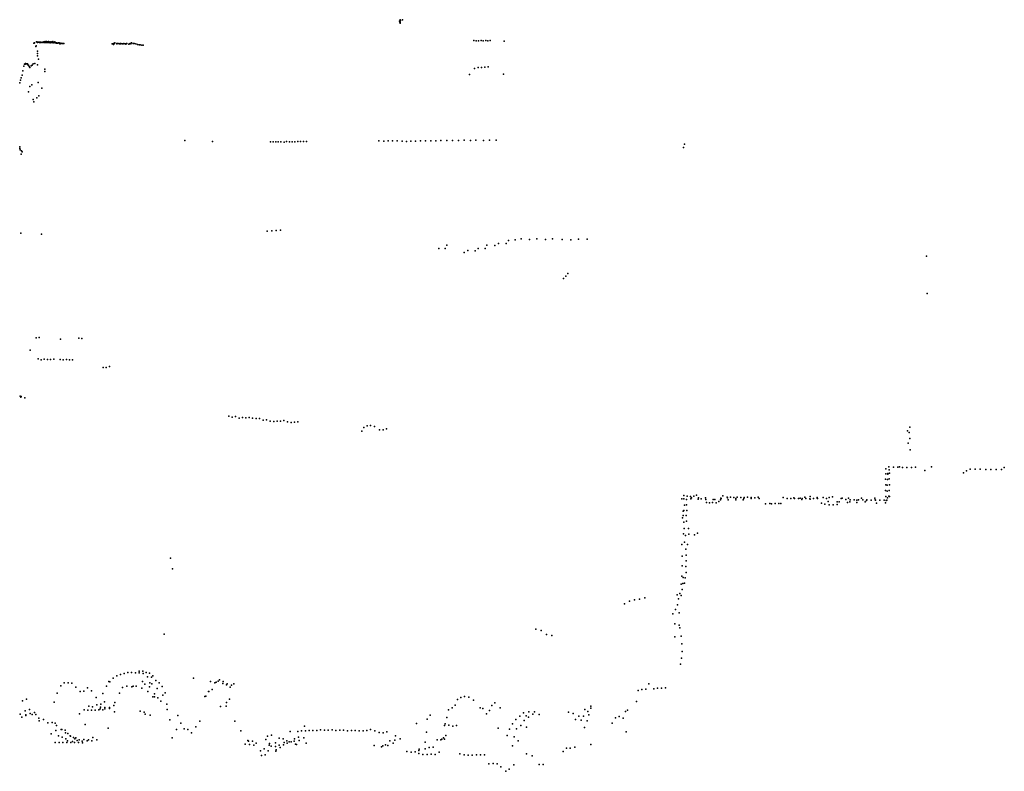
# Model space of a CAD drawing. Header units: millimetres. Extents: x -28060 to 102568, y -43892 to 51757.
# Tile 3 of 25: x 547 to 36821, y -43559 to -15859. Entities that reach past the tile are written whole.
import ezdxf

# ---------------------------------------------------------------- set-up
doc = ezdxf.new("R2010")
doc.units = ezdxf.units.MM
doc.layers.add('P', color=9, linetype='Continuous')

msp = doc.modelspace()

# ---------------------------------------------------------------- linework, layer by layer
at = {"layer": 'P'}
for p in [(14540, -15916), (14556, -15949), (14559, -15953), (14568, -15859), (14574, -15886), (14652, -15865), (14567, -15990), (1166, -16677), (1184, -16680), (1440, -16676), (1459, -16677), (1487, -16666), (1535, -16668), (1563, -16673), (1613, -16664), (1632, -16675), (1696, -16672), (1703, -16673), (1771, -16670), (1774, -16664), (1845, -16674), (17282, -16628), (17369, -16635), (17455, -16633), (17543, -16626), (17627, -16635), (17714, -16630), (17799, -16636), (17885, -16632), (18399, -16645), (1063, -16723), (1081, -16723), (1098, -16712), (1144, -16844), (1160, -16817), (1197, -17024), (1202, -16698), (1219, -16691), (1236, -16689), (1255, -16692), (1273, -16694), (1289, -16691), (1308, -16696), (1325, -16692), (1361, -16695), (1378, -16696), (1397, -16693), (1433, -16700), (1450, -16697), (1469, -16701), (1504, -16697), (1523, -16701), (1559, -16700), (1578, -16703), (1596, -16699), (1633, -16700), (1650, -16700), (1670, -16707), (1687, -16699), (1706, -16700), (1724, -16700), (1744, -16702), (1783, -16708), (1799, -16702), (1818, -16704), (1857, -16709), (1877, -16709), (1900, -16720), (1918, -16716), (1939, -16722), (1957, -16720), (1973, -16710), (1996, -16718), (2024, -16743), (2044, -16746), (2057, -16728), (2099, -16735), (2119, -16735), (2141, -16740), (2161, -16739), (2179, -16734), (3955, -16749), (4007, -16738), (4007, -16772), (4043, -16740), (4054, -16718), (4120, -16752), (4121, -16737), (4142, -16739), (4178, -16741), (4221, -16750), (4242, -16752), (4253, -16732), (4258, -16752), (4279, -16738), (4321, -16746), (4356, -16744), (4389, -16742), (4438, -16753), (4457, -16761), (4473, -16751), (4483, -16739), (4496, -16739), (4562, -16764), (4588, -16752), (4615, -16742), (4645, -16733), (4646, -16747), (4666, -16717), (4723, -16733), (4764, -16733), (4820, -16748), (4886, -16769), (4943, -16781), (4990, -16784), (5042, -16792), (5094, -16799), (1198, -17102), (1204, -17191), (1237, -17314), (666, -17747), (696, -17574), (721, -17500), (743, -17494), (765, -17477), (786, -17485), (808, -17485), (829, -17484), (850, -17521), (872, -17541), (894, -17588), (917, -17624), (973, -17565), (1010, -17529), (1041, -17483), (1100, -17474), (1205, -17522), (1468, -17767), (1469, -17684), (17307, -17652), (17435, -17616), (17560, -17615), (17686, -17610), (17812, -17601), (577, -18093), (607, -17997), (636, -17899), (17124, -17883), (18371, -17869), (547, -18184), (918, -18321), (991, -18261), (1233, -18173), (1365, -18378), (872, -18516), (1042, -18803), (1183, -18744), (1252, -18666), (1074, -18885), (6632, -20311), (16061, -20307), (16488, -20310), (16707, -20310), (16919, -20305), (17149, -20306), (17353, -20293), (17632, -20310), (17858, -20302), (18103, -20299), (554, -20541), (555, -20601), (563, -20657), (7649, -20344), (9792, -20361), (9889, -20362), (9978, -20358), (10075, -20357), (10171, -20355), (10291, -20369), (10371, -20353), (10485, -20361), (10583, -20357), (10689, -20355), (10792, -20352), (10895, -20349), (11001, -20344), (11115, -20345), (13775, -20323), (13968, -20331), (14123, -20327), (14282, -20324), (14450, -20322), (14636, -20335), (14792, -20343), (14960, -20336), (15132, -20331), (15312, -20327), (15497, -20324), (15690, -20323), (15882, -20319), (16288, -20316), (24998, -20574), (25042, -20451), (606, -20814), (609, -20687), (641, -20726), (594, -23731), (1351, -23759), (9669, -23654), (9832, -23641), (9995, -23625), (10157, -23619), (20177, -23933), (15986, -24289), (16224, -24293), (16278, -24169), (17440, -24290), (17690, -24287), (17761, -24166), (18052, -24186), (18189, -24105), (18470, -24112), (18558, -23998), (18795, -23974), (19019, -23941), (19330, -23957), (19594, -23941), (19915, -23956), (20533, -23962), (20857, -23968), (21132, -23945), (21451, -23943), (16917, -24439), (17060, -24369), (17329, -24383), (33955, -24572), (20664, -25309), (20744, -25219), (20586, -25400), (33981, -25952), (1157, -27580), (1262, -27569), (2054, -27629), (2729, -27599), (2839, -27613), (934, -28039), (1222, -28357), (1332, -28390), (1453, -28374), (1569, -28384), (1685, -28386), (1806, -28366), (2036, -28384), (2150, -28394), (2267, -28386), (2381, -28397), (2498, -28391), (3856, -28643), (3621, -28678), (3737, -28673), (560, -29731), (605, -29741), (594, -29766), (740, -29794), (8252, -30466), (8380, -30510), (8501, -30489), (8630, -30543), (8753, -30525), (8878, -30534), (9000, -30518), (9128, -30540), (9257, -30559), (9381, -30556), (9516, -30616), (9640, -30605), (9775, -30658), (9904, -30671), (10027, -30651), (10154, -30651), (10277, -30630), (10414, -30675), (10548, -30708), (10674, -30697), (10798, -30674), (13475, -30812), (13150, -31027), (13227, -30893), (13344, -30833), (13622, -30848), (13800, -30971), (13938, -30971), (14061, -30933), (33258, -31011), (33310, -31068), (33345, -30879), (33278, -31468), (33336, -31289), (33354, -31717), (32454, -32599), (32461, -32406), (32525, -32578), (32535, -32602), (32568, -32341), (32580, -32444), (32594, -32576), (32736, -32350), (32900, -32355), (32961, -32342), (33066, -32359), (33232, -32363), (33401, -32366), (33553, -32349), (33887, -32479), (34135, -32342), (35319, -32560), (35429, -32482), (35560, -32425), (35743, -32420), (35936, -32425), (36136, -32434), (36327, -32431), (36527, -32437), (36718, -32433), (36821, -32368), (32444, -32790), (32451, -33005), (32521, -32799), (32584, -32783), (32593, -33002), (32450, -33214), (32501, -33239), (32508, -33017), (32580, -33211), (24938, -33513), (25011, -33513), (25014, -33400), (25112, -33536), (25113, -33734), (25139, -33420), (25259, -33426), (25278, -33522), (25295, -33479), (25377, -33424), (25482, -33387), (25546, -33529), (25550, -33477), (25648, -33520), (25818, -33483), (25820, -33538), (25853, -33647), (25961, -33668), (26074, -33649), (26090, -33542), (26157, -33538), (26206, -33670), (26304, -33613), (26365, -33548), (26376, -33497), (26391, -33511), (26457, -33404), (26605, -33452), (26618, -33478), (26645, -33551), (26732, -33459), (26858, -33462), (26930, -33558), (26931, -33503), (26983, -33458), (27113, -33467), (27205, -33555), (27221, -33510), (27240, -33466), (27365, -33461), (27496, -33467), (27500, -33505), (27630, -33476), (27751, -33458), (27788, -33504), (28022, -33697), (28186, -33684), (28250, -33696), (28385, -33694), (28520, -33695), (28593, -33684), (28672, -33466), (28818, -33500), (28952, -33499), (29072, -33475), (29095, -33506), (29234, -33509), (29298, -33488), (29357, -33542), (29371, -33506), (29476, -33456), (29513, -33509), (29660, -33519), (29664, -33535), (29669, -33437), (29791, -33501), (29924, -33495), (29929, -33472), (29938, -33509), (30086, -33676), (30148, -33471), (30213, -33716), (30276, -33511), (30330, -33619), (30371, -33471), (30493, -33438), (30658, -33725), (30667, -33626), (30742, -33627), (30811, -33508), (30853, -33493), (30981, -33538), (31044, -33654), (31078, -33488), (31125, -33623), (31140, -33550), (31295, -33555), (31383, -33654), (31385, -33570), (31448, -33558), (31556, -33491), (31604, -33559), (31692, -33631), (31743, -33576), (31760, -33559), (31919, -33566), (32052, -33498), (32067, -33555), (32077, -33567), (32112, -33676), (32239, -33571), (32396, -33568), (32444, -33662), (32458, -33435), (32469, -33580), (32488, -33563), (32519, -33479), (32568, -33417), (32590, -33433), (24989, -33967), (25019, -33946), (25041, -33750), (25121, -33941), (30373, -33742), (30517, -33737), (24960, -34220), (24991, -34137), (25019, -34381), (25106, -34131), (25109, -34337), (25001, -34808), (25029, -34609), (25192, -34610), (25515, -34781), (25033, -35112), (25070, -34868), (25202, -34825), (25407, -34844), (24938, -35200), (25091, -35366), (25147, -35201), (6109, -35708), (24959, -35632), (25099, -35802), (25102, -35589), (6180, -36096), (24951, -35988), (25089, -36012), (25095, -36237), (24946, -36366), (24992, -36413), (25038, -36631), (25058, -36425), (24913, -36667), (24959, -36862), (24982, -36641), (23013, -37291), (23197, -37234), (23383, -37209), (23575, -37162), (24769, -37053), (24813, -37205), (24862, -37009), (24912, -37083), (22827, -37391), (24707, -37596), (24786, -37425), (24841, -37722), (24613, -37751), (19558, -38315), (19755, -38371), (24686, -38123), (24837, -38167), (24865, -38266), (5875, -38504), (19954, -38520), (20153, -38558), (24689, -38605), (24915, -38576), (24938, -38861), (24949, -39138), (24934, -39390), (4953, -39867), (5083, -39869), (24894, -39615), (3827, -40249), (3871, -40261), (3995, -40123), (4125, -40041), (4258, -39985), (4393, -39951), (4529, -39919), (4669, -39917), (4811, -39924), (4952, -39935), (5071, -40255), (5098, -39957), (5207, -39919), (5259, -40074), (5334, -39944), (5403, -40087), (5452, -40042), (5562, -40216), (6954, -40123), (7571, -40248), (7864, -40235), (7914, -40184), (8043, -40253), (2057, -40404), (2191, -40303), (2331, -40303), (2472, -40315), (2621, -40458), (2774, -40621), (2915, -40600), (3047, -40486), (3197, -40590), (3747, -40416), (4335, -40476), (4494, -40427), (4676, -40445), (4733, -40424), (4843, -40417), (5046, -40499), (5153, -40347), (5263, -40618), (5324, -40444), (5346, -40295), (5411, -40330), (5606, -40505), (5684, -40300), (5802, -40428), (7506, -40617), (7511, -40614), (7641, -40538), (7731, -40298), (7781, -40277), (8037, -40327), (8170, -40378), (8190, -40334), (8300, -40455), (8354, -40389), (8432, -40329), (23327, -40579), (23464, -40538), (23610, -40536), (23719, -40334), (23909, -40523), (24043, -40500), (24190, -40499), (24334, -40487), (655, -40967), (797, -40894), (1927, -40678), (3363, -40839), (3606, -40690), (4222, -40680), (5458, -40819), (5510, -40819), (5513, -40706), (5636, -40846), (5744, -40975), (5819, -40748), (5909, -40663), (7365, -40806), (7410, -40793), (8274, -40895), (16675, -40915), (16800, -40844), (16933, -40806), (17088, -40828), (17271, -40935), (23274, -40984), (747, -41329), (904, -41283), (1814, -41006), (2924, -41293), (3057, -41310), (3094, -41153), (3195, -41305), (3229, -41182), (3332, -41309), (3384, -41113), (3468, -41299), (3508, -41252), (3522, -41199), (3531, -41086), (3605, -41294), (3667, -41002), (3678, -41209), (3682, -41251), (3852, -41208), (3854, -41238), (4010, -41134), (4049, -41022), (4987, -41341), (5965, -41084), (5981, -41280), (7940, -41167), (8152, -41153), (8172, -41028), (16349, -41293), (16474, -41218), (16590, -41116), (17515, -41221), (17606, -41250), (17852, -41320), (17937, -41132), (18054, -41036), (18253, -41223), (21373, -41283), (21583, -41162), (21585, -41229), (22933, -41301), (562, -41450), (620, -41560), (768, -41496), (774, -41483), (934, -41433), (1004, -41469), (1090, -41386), (1138, -41462), (1256, -41596), (1266, -41693), (1419, -41652), (2749, -41440), (4045, -41366), (5138, -41376), (5173, -41456), (5355, -41495), (6080, -41666), (6369, -41507), (7183, -41708), (8467, -41712), (15563, -41634), (15672, -41491), (16285, -41581), (17743, -41443), (18824, -41649), (18969, -41523), (19112, -41399), (19130, -41681), (19210, -41517), (19290, -41560), (19310, -41373), (19455, -41449), (19517, -41364), (19682, -41460), (20767, -41381), (20941, -41425), (21019, -41645), (21150, -41521), (21231, -41669), (21319, -41521), (21459, -41696), (21476, -41354), (21511, -41475), (22492, -41582), (22634, -41542), (22774, -41598), (22863, -41359), (1581, -41771), (1745, -41764), (1850, -41781), (1879, -42051), (1907, -41875), (2072, -42020), (2105, -42021), (2228, -42037), (2955, -41839), (3807, -41967), (6327, -42014), (6486, -41788), (6609, -41991), (6747, -42024), (7032, -41918), (8693, -42069), (10931, -42061), (11045, -41899), (11072, -42064), (11212, -42057), (11352, -42057), (11493, -42054), (11632, -42035), (11774, -42047), (11915, -42042), (12054, -42028), (12199, -42053), (12340, -42047), (12482, -42047), (12626, -42061), (12767, -42055), (12910, -42053), (13055, -42068), (13197, -42063), (13340, -42057), (13477, -42023), (13628, -42062), (15167, -41802), (16203, -41866), (16225, -41806), (16352, -41859), (16503, -41896), (16643, -41874), (18172, -41969), (18598, -42009), (18704, -41806), (18844, -41993), (19004, -41870), (19216, -41931), (21357, -41947), (22378, -41783), (1712, -42181), (1979, -42246), (2114, -42305), (2238, -42138), (2248, -42358), (2313, -42437), (2323, -42171), (2407, -42248), (2417, -42269), (2524, -42312), (2576, -42368), (2611, -42321), (2670, -42429), (2744, -42402), (2912, -42383), (3028, -42438), (3081, -42396), (3207, -42439), (3245, -42315), (3385, -42398), (6160, -42322), (6878, -42142), (8948, -42420), (9620, -42384), (9681, -42267), (9819, -42229), (10107, -42337), (10249, -42357), (10394, -42433), (10513, -42096), (10672, -42365), (10794, -42095), (10820, -42300), (10840, -42423), (11009, -42328), (13785, -42131), (13932, -42142), (14070, -42105), (14189, -42437), (14362, -42414), (14390, -42246), (14561, -42357), (15539, -42113), (15921, -42398), (16065, -42400), (16104, -42379), (16157, -42326), (16201, -42380), (16251, -42238), (18503, -42238), (18769, -42294), (18911, -42431), (22890, -42103), (1856, -42493), (1998, -42491), (2141, -42495), (2284, -42503), (2427, -42495), (2492, -42459), (2569, -42500), (2713, -42502), (2849, -42442), (2856, -42512), (8854, -42555), (8981, -42447), (9012, -42569), (9122, -42448), (9173, -42591), (9265, -42524), (9556, -42734), (9738, -42592), (9753, -42537), (9808, -42631), (9968, -42643), (9973, -42510), (10000, -42769), (10112, -42597), (10141, -42685), (10263, -42577), (10288, -42500), (10401, -42523), (10473, -42475), (10545, -42469), (10658, -42453), (10703, -42557), (10741, -42568), (11096, -42518), (13602, -42608), (13875, -42659), (13926, -42624), (14027, -42579), (14108, -42612), (14301, -42520), (15252, -42787), (15259, -42737), (15481, -42733), (15484, -42487), (15630, -42676), (15775, -42664), (18707, -42626), (20696, -42703), (20833, -42701), (20997, -42670), (21594, -42571), (9414, -42809), (9455, -42974), (9590, -42957), (9706, -42810), (9983, -42819), (14813, -42828), (14966, -42852), (15113, -42835), (15254, -42898), (15399, -42944), (15554, -42941), (15701, -42933), (15853, -42937), (15997, -42853), (16768, -42913), (16917, -42950), (17069, -42958), (17221, -42969), (17372, -42951), (17524, -42952), (17676, -42953), (19218, -42916), (19432, -42987), (20570, -42827), (17832, -43285), (17985, -43266), (18139, -43284), (18271, -43390), (18581, -43485), (18755, -43318), (19679, -43310), (19834, -43303), (18455, -43559)]:
    msp.add_point(p, dxfattribs=at)

doc.saveas('drawing.dxf')
